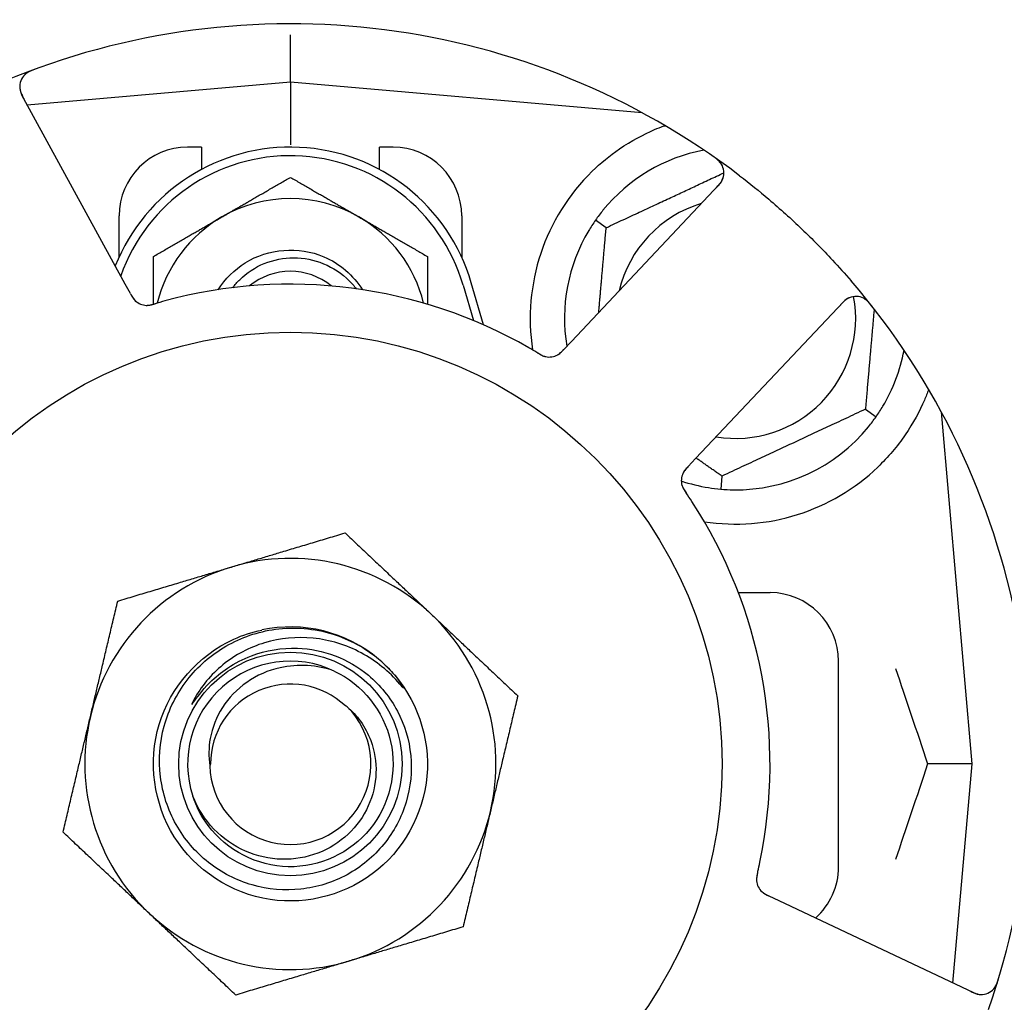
# Model space of a CAD drawing. Header units: inches. Extents: x 24 to 1128, y -69 to 748.
# Tile 14 of 256: x 120.49 to 122.29, y 226.24 to 228.03. Entities that reach past the tile are written whole.
import ezdxf

# ---------------------------------------------------------------- set-up
doc = ezdxf.new("R2010")
doc.units = ezdxf.units.IN
doc.header["$LTSCALE"] = 32
doc.header["$MEASUREMENT"] = 0
doc.layers.add('Dimension (ANSI)', color=7, linetype='Continuous', lineweight=25)
doc.layers.add('Visible (ANSI)', color=7, linetype='Continuous', lineweight=30)
doc.styles.add('Note Text (ANSI)', font='tahoma.ttf')
doc.dimstyles.new('SB Fraction-16 (ANSI)', dxfattribs={"dimscale": 32, "dimtxt": 0.125, "dimasz": 0.098425, "dimexe": 0.125, "dimexo": 0.0625, "dimgap": 0.031496, "dimtad": 0, "dimtih": 1, "dimtoh": 1, "dimdec": 4, "dimrnd": 1e-08, "dimzin": 0, "dimdsep": 46, "dimlunit": 5, "dimtxsty": 'Note Text (ANSI)', "dimcen": 0.09, "dimdle": 0.393701, "dimclrd": 256, "dimclre": 256, "dimclrt": 256, "dimadec": 0, "dimazin": 3, "dimtfac": 0.96, "dimtofl": 0, "dimtmove": 0, "dimatfit": 3, "dimfxl": 1, "dimfrac": 2, "dimtolj": 1, "dimtzin": 12, "dimlwd": -1, "dimlwe": -1, "dimarcsym": 0})

# ---------------------------------------------------------------- blocks, each defined once
blk = doc.blocks.new('*D15')
at = {"layer": 'Defpoints', "color": 0, "transparency": 16777216}
for p in [(159.2904, 460.4837), (67.9568, 170.772), (125.1654, 170.772)]:
    blk.add_point(p, dxfattribs=at)
at = {"layer": 'Dimension (ANSI)', "transparency": 16777216}
for p, q in [((157.2904, 460.4837), (63.9568, 460.4837)), ((67.9568, 457.3341), (67.9568, 323.1609)), ((67.9568, 173.9216), (67.9568, 316.0948)), ((123.1654, 170.772), (63.9568, 170.772))]:
    blk.add_line(p, q, dxfattribs=at)
for points in [[(67.4319, 457.3341), (68.4817, 457.3341), (67.9568, 460.4837)], [(67.4319, 173.9216), (68.4817, 173.9216), (67.9568, 170.772)]]:
    blk.add_solid(points, dxfattribs=at)
at = {"layer": 'Dimension (ANSI)', "transparency": 16777216, "insert": (55.7701, 322.153), "char_height": 4, "attachment_point": 1, "style": 'Note Text (ANSI)'}
blk.add_mtext('\\A1;289 11/16', dxfattribs=at)

msp = doc.modelspace()

# ---------------------------------------------------------------- linework, layer by layer
at = {"layer": 'Visible (ANSI)'}
for p, q in [((120.98611, 227.91583), (120.98611, 228.00182)), ((120.98611, 227.91583), (120.50615, 227.87384)), ((120.98611, 227.91583), (120.98611, 227.80124)), ((121.62809, 227.85966), (120.98611, 227.91583)), ((120.68481, 227.54728), (120.49618, 227.89206)), ((121.62486, 227.85994), (121.62486, 227.8614)), ((120.82361, 227.79708), (120.79861, 227.79708)), ((120.82361, 227.79708), (120.82361, 227.75624)), ((121.14861, 227.75624), (121.14861, 227.79708)), ((121.17361, 227.79708), (121.14861, 227.79708)), ((121.76835, 227.72872), (121.49873, 227.44277)), ((120.67361, 227.59653), (120.67361, 227.67208)), ((121.29861, 227.67208), (121.29861, 227.59653)), ((121.56214, 227.65015), (121.54262, 227.66382)), ((120.69435, 227.52985), (120.68481, 227.54728)), ((121.30111, 227.5452), (121.31986, 227.48093)), ((121.33844, 227.473), (121.31611, 227.54958)), ((121.72537, 227.22908), (121.99499, 227.51502)), ((121.49873, 227.44277), (121.48508, 227.4283)), ((122.03508, 227.319), (122.05459, 227.30533)), ((122.22986, 226.67208), (122.17369, 227.31406)), ((121.71174, 227.21462), (121.72537, 227.22908)), ((121.77345, 227.197), (121.77137, 227.17327)), ((121.8034, 226.98458), (121.86111, 226.98458)), ((121.98611, 226.48458), (121.98611, 226.85958)), ((122.22986, 226.67208), (122.14839, 226.67208)), ((122.1949, 226.27255), (122.22986, 226.67208)), ((121.8775, 226.4227), (121.85951, 226.43121)), ((122.23276, 226.25464), (121.8775, 226.4227))]:
    msp.add_line(p, q, dxfattribs=at)
for radius in [0.7875, 0.20385]:
    msp.add_circle((120.98611, 226.67208), radius, dxfattribs=at)
for centre, radius, start, end in [((122.14378, 227.89986), 0.325, 301.56477, 151.80207), ((120.98611, 226.67208), 1.35, 52.62287, 112.74397), ((120.5236, 227.90706), 0.03125, 110.53135, 208.68342), ((120.98611, 227.45333), 0.34375, 16.2602, 158.3076), ((120.79861, 227.67208), 0.125, 90, 180), ((121.17361, 227.67208), 0.125, 0, 90), ((121.79861, 227.48458), 0.3125, 100.71622, 140.84193), ((120.98611, 227.45333), 0.32812, 16.2602, 160.60541), ((121.74561, 227.75016), 0.03125, 316.68342, 54.83549), ((121.79861, 227.48458), 0.375, 134.27762, 188.78707), ((120.98611, 227.45333), 0.25, 60, 120), ((121.79861, 227.48458), 0.21875, 106.71618, 166.65066), ((120.98611, 227.45333), 0.25, 120, 166.26096), ((120.98611, 227.45333), 0.25, 13.73904, 60), ((121.79861, 227.48458), 0.3125, 149.15807, 189.35248), ((120.98611, 227.45333), 0.11727, 50.56429, 129.43571), ((120.98611, 226.67208), 0.875, 60.19111, 105.17573), ((120.98611, 226.67208), 1.35, 340.62287, 40.74397), ((121.79861, 227.48458), 0.21875, 260.57954, 10.53406), ((122.01772, 227.49358), 0.03125, 38.53135, 136.68342), ((120.72455, 227.53976), 0.03125, 226.67765, 268.13682), ((121.45839, 227.44554), 0.03125, 257.46904, 299.46837), ((121.79861, 227.48458), 0.3125, 329.15807, 349.28378), ((121.79861, 227.48458), 0.3125, 269.15807, 320.84193), ((121.7305, 227.18896), 0.03125, 154.67765, 196.13682), ((121.79861, 227.48458), 0.375, 261.21293, 313.75453), ((121.79861, 227.48458), 0.3125, 251.46237, 260.84193), ((120.98611, 226.67208), 0.875, 348.19111, 33.17573), ((120.98611, 226.67208), 0.375, 46.68342, 106.68342), ((120.98611, 226.67208), 0.375, 106.68342, 166.68342), ((121.86111, 226.85958), 0.125, 0, 90), ((120.98611, 226.67208), 0.375, 346.68342, 46.68342), ((120.98611, 226.67208), 0.25, 49.96044, 102.10596), ((120.98611, 226.67208), 0.1875, 64.71096, 198.15663), ((120.98611, 226.67208), 0.25, 46.19222, 49.96044), ((120.98611, 226.67208), 0.14583, 46.55117, 180.00317), ((120.98611, 226.67208), 0.14696, 181.25861, 45.29572), ((120.98611, 226.67208), 0.375, 166.68342, 226.68342), ((120.98611, 226.67208), 0.375, 286.68342, 346.68342), ((121.86111, 226.48458), 0.125, 311.64189, 0), ((121.86766, 226.46193), 0.03125, 185.46904, 227.46837), ((120.98611, 226.67208), 0.375, 226.68342, 286.68342), ((120.98611, 226.67208), 0.875, 204.19111, 249.17573), ((120.98611, 226.67208), 1.35, 196.62287, 256.74397), ((122.24612, 226.28289), 0.03125, 244.68342, 342.83549)]:
    msp.add_arc(centre, radius, start, end, dxfattribs=at)
for points, knots in [([(120.51926, 227.93879), (120.51867, 227.93857), (120.51809, 227.93835), (120.51652, 227.93776), (120.51552, 227.93737), (120.51368, 227.93661), (120.51283, 227.93624), (120.51067, 227.93525), (120.50936, 227.93459), (120.50713, 227.93335), (120.50617, 227.93276), (120.50457, 227.93168), (120.5039, 227.93119), (120.5026, 227.93016), (120.502, 227.92962), (120.50135, 227.929), (120.50122, 227.92887), (120.5011, 227.92875)], [0, 0, 0, 0, 0.005149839, 0.005149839, 0.013554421, 0.013554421, 0.020527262, 0.020527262, 0.031641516, 0.031641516, 0.041623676, 0.041623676, 0.051235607, 0.051235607, 0.06373445, 0.06373445, 0.067355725, 0.067355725, 0.067355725, 0.067355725]), ([(120.49235, 227.90712), (120.49235, 227.90683), (120.49236, 227.90646), (120.49246, 227.90467), (120.49269, 227.90293), (120.49339, 227.89984), (120.49381, 227.89838), (120.49514, 227.89474), (120.49613, 227.8925), (120.49773, 227.88932), (120.49821, 227.88839), (120.49916, 227.88662), (120.49962, 227.88577), (120.50008, 227.88493)], [0.058736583, 0.058736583, 0.058736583, 0.058736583, 0.064782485, 0.064782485, 0.086145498, 0.086145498, 0.103238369, 0.103238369, 0.123434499, 0.123434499, 0.131598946, 0.131598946, 0.138939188, 0.138939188, 0.138939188, 0.138939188]), ([(121.53681, 227.75306), (121.55195, 227.76783), (121.5689, 227.78175), (121.60791, 227.80852), (121.63032, 227.82042), (121.65605, 227.83147), (121.66176, 227.83377), (121.66751, 227.83591)], [0.55181372, 0.55181372, 0.55181372, 0.55181372, 0.71000954, 0.71000954, 0.90366002, 0.90366002, 0.95550669, 0.95550669, 0.95550669, 0.95550669]), ([(121.77293, 227.76534), (121.77278, 227.76558), (121.7726, 227.76589), (121.77196, 227.76691), (121.77142, 227.76768), (121.77013, 227.76933), (121.7693, 227.77028), (121.76776, 227.77185), (121.76725, 227.77233), (121.76596, 227.77353), (121.76513, 227.77425), (121.76333, 227.77574), (121.76233, 227.77651), (121.76076, 227.77768), (121.76016, 227.77811), (121.75897, 227.77896), (121.75839, 227.77936), (121.7578, 227.77977)], [0.051298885, 0.051298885, 0.051298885, 0.051298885, 0.057269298, 0.057269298, 0.069785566, 0.069785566, 0.083632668, 0.083632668, 0.089458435, 0.089458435, 0.09782017, 0.09782017, 0.107290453, 0.107290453, 0.113094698, 0.113094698, 0.118968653, 0.118968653, 0.118968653, 0.118968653]), ([(121.76278, 227.72282), (121.76343, 227.7235), (121.76408, 227.7242), (121.76659, 227.7269), (121.76838, 227.72895), (121.77114, 227.73258), (121.77222, 227.7342), (121.7738, 227.73697), (121.77442, 227.73828), (121.77526, 227.7404), (121.77553, 227.74121), (121.77579, 227.74207), (121.77584, 227.74225), (121.77589, 227.74241)], [0, 0, 0, 0, 0.007248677, 0.007248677, 0.028564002, 0.028564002, 0.04748221, 0.04748221, 0.065361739, 0.065361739, 0.076705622, 0.076705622, 0.079955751, 0.079955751, 0.079955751, 0.079955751]), ([(121.80564, 227.74486), (121.82386, 227.73095), (121.84161, 227.71665), (121.87948, 227.68455), (121.89967, 227.66638), (121.93859, 227.62915), (121.9571, 227.61035), (121.98655, 227.57867), (121.99784, 227.56605), (122.00891, 227.55319)], [-0.73117336, -0.73117336, -0.73117336, -0.73117336, -0.55242948, -0.55242948, -0.34016147, -0.34016147, -0.13232742, -0.13232742, 0, 0, 0, 0]), ([(120.85448, 227.53691), (120.86702, 227.5567), (120.88385, 227.57377), (120.90378, 227.58613), (120.94603, 227.61232), (121.00108, 227.61661), (121.04688, 227.59728), (121.07594, 227.58501), (121.10078, 227.56343), (121.11779, 227.5369)], [6.8488771, 6.8488771, 6.8488771, 6.8488771, 7.2990044, 7.2990044, 7.2990044, 8.2534333, 8.2534333, 8.2534333, 8.8590861, 8.8590861, 8.8590861, 8.8590861]), ([(120.88091, 227.54073), (120.88482, 227.54587), (120.8891, 227.55073), (120.90658, 227.56797), (120.92181, 227.578), (120.95552, 227.5918), (120.97371, 227.59534), (121.01073, 227.5953), (121.02919, 227.59161), (121.06396, 227.57729), (121.07989, 227.56669), (121.09797, 227.54878), (121.10227, 227.54391), (121.10623, 227.53879)], [-1.06231766, -1.06231766, -1.06231766, -1.06231766, -1.01273267, -1.01273267, -0.87465824, -0.87465824, -0.73438222, -0.73438222, -0.59190522, -0.59190522, -0.44722789, -0.44722789, -0.39760805, -0.39760805, -0.39760805, -0.39760805]), ([(120.69435, 227.52984), (120.69461, 227.52938), (120.69486, 227.52891), (120.69536, 227.52801), (120.6956, 227.52757), (120.69616, 227.52657), (120.69647, 227.52603), (120.69758, 227.5241), (120.69834, 227.52289), (120.6996, 227.52104), (120.70018, 227.52025), (120.7013, 227.5189), (120.70182, 227.51833), (120.7027, 227.51741), (120.70311, 227.51702), (120.70335, 227.5168), (120.70338, 227.51677), (120.70338, 227.51677), (120.70338, 227.51677), (120.70338, 227.51677)], [0, 0, 0, 0, 0.004355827, 0.004355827, 0.008687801, 0.008687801, 0.014307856, 0.014307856, 0.029588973, 0.029588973, 0.043844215, 0.043844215, 0.054171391, 0.054171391, 0.061954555, 0.061954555, 0.063871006, 0.063871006, 0.063878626, 0.063878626, 0.063878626, 0.063878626]), ([(120.69437, 227.52981), (120.69452, 227.52955), (120.69466, 227.52929), (120.69545, 227.52785), (120.69611, 227.52665), (120.69757, 227.52417), (120.69838, 227.52288), (120.69993, 227.52067), (120.70068, 227.5197), (120.70216, 227.51798), (120.70293, 227.51721), (120.7036, 227.51658), (120.70369, 227.51649), (120.70378, 227.51641)], [0, 0, 0, 0, 0.002309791, 0.002309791, 0.012623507, 0.012623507, 0.024338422, 0.024338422, 0.035397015, 0.035397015, 0.047442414, 0.047442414, 0.049661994, 0.049661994, 0.049661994, 0.049661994]), ([(122.00813, 227.52332), (122.00785, 227.52323), (122.0075, 227.5231), (122.00583, 227.52245), (122.00424, 227.5217), (122.00152, 227.52008), (122.00027, 227.51922), (121.99722, 227.51684), (121.99539, 227.5152), (121.99285, 227.5127), (121.99212, 227.51195), (121.99073, 227.51051), (121.99007, 227.50981), (121.98941, 227.50911)], [0.058736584, 0.058736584, 0.058736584, 0.058736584, 0.064782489, 0.064782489, 0.086145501, 0.086145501, 0.103238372, 0.103238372, 0.123434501, 0.123434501, 0.131598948, 0.131598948, 0.13893919, 0.13893919, 0.13893919, 0.13893919]), ([(122.04656, 227.50751), (122.04617, 227.508), (122.04579, 227.50849), (122.04474, 227.5098), (122.04406, 227.51063), (122.04276, 227.51215), (122.04215, 227.51284), (122.04054, 227.51458), (122.03951, 227.51563), (122.03764, 227.51736), (122.03678, 227.5181), (122.03526, 227.51929), (122.03459, 227.51977), (122.0332, 227.52069), (122.03251, 227.52109), (122.03172, 227.52152), (122.03155, 227.5216), (122.0314, 227.52168)], [0, 0, 0, 0, 0.005149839, 0.005149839, 0.013554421, 0.013554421, 0.020527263, 0.020527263, 0.031641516, 0.031641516, 0.041623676, 0.041623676, 0.051235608, 0.051235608, 0.063734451, 0.063734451, 0.067355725, 0.067355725, 0.067355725, 0.067355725]), ([(120.72278, 227.50856), (120.72301, 227.50855), (120.72331, 227.50854), (120.72419, 227.50853), (120.72483, 227.50854), (120.72617, 227.50862), (120.72688, 227.50868), (120.72828, 227.50886), (120.72896, 227.50897), (120.73061, 227.50927), (120.73162, 227.50948), (120.7331, 227.50983), (120.73355, 227.50994), (120.73516, 227.51036), (120.73636, 227.51069), (120.73791, 227.51114), (120.7383, 227.51125), (120.73885, 227.51141), (120.73902, 227.51146), (120.73919, 227.51151)], [0.044252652, 0.044252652, 0.044252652, 0.044252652, 0.050671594, 0.050671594, 0.061250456, 0.061250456, 0.071050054, 0.071050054, 0.078610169, 0.078610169, 0.087196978, 0.087196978, 0.090753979, 0.090753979, 0.100050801, 0.100050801, 0.10314767, 0.10314767, 0.10451733, 0.10451733, 0.10451733, 0.10451733]), ([(120.72315, 227.50854), (120.72315, 227.50854), (120.72318, 227.50854), (120.72332, 227.50853), (120.72346, 227.50853), (120.72391, 227.50852), (120.72427, 227.50852), (120.7255, 227.50854), (120.72644, 227.5086), (120.72843, 227.50884), (120.72946, 227.50901), (120.73186, 227.5095), (120.73327, 227.50984), (120.736, 227.51058), (120.73733, 227.51097), (120.73882, 227.51141), (120.739, 227.51146), (120.73919, 227.51151)], [0.030853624, 0.030853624, 0.030853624, 0.030853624, 0.032941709, 0.032941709, 0.03638518, 0.03638518, 0.042347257, 0.042347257, 0.055267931, 0.055267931, 0.065838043, 0.065838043, 0.077516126, 0.077516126, 0.087897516, 0.087897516, 0.089364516, 0.089364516, 0.089364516, 0.089364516]), ([(121.43703, 227.42194), (121.43663, 227.42218), (121.43619, 227.42245), (121.43572, 227.42273), (121.43151, 227.42524), (121.42574, 227.42863), (121.42108, 227.4313)], [0.48080563, 0.48080563, 0.48080563, 0.48080563, 0.5329828, 0.5329828, 0.5329828, 1, 1, 1, 1]), ([(121.43707, 227.42192), (121.43732, 227.42176), (121.43758, 227.42161), (121.43828, 227.42119), (121.43871, 227.42093), (121.44008, 227.42013), (121.44103, 227.41958), (121.44302, 227.41848), (121.44409, 227.41793), (121.44622, 227.4169), (121.44725, 227.41646), (121.44931, 227.41567), (121.45027, 227.41538), (121.45147, 227.41507), (121.45181, 227.41499), (121.45206, 227.41494)], [0.001596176, 0.001596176, 0.001596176, 0.001596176, 0.00393777, 0.00393777, 0.007842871, 0.007842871, 0.016055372, 0.016055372, 0.025513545, 0.025513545, 0.037191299, 0.037191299, 0.054193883, 0.054193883, 0.061558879, 0.061558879, 0.061558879, 0.061558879]), ([(121.43707, 227.42192), (121.43754, 227.42164), (121.438, 227.42135), (121.43894, 227.42079), (121.43941, 227.42052), (121.44097, 227.4196), (121.44208, 227.41897), (121.44391, 227.41799), (121.44467, 227.4176), (121.44642, 227.41677), (121.44736, 227.41638), (121.44905, 227.41575), (121.44982, 227.4155), (121.45106, 227.41516), (121.45158, 227.41504), (121.45189, 227.41497), (121.45193, 227.41496), (121.45195, 227.41496), (121.45195, 227.41496), (121.45195, 227.41496)], [0, 0, 0, 0, 0.004180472, 0.004180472, 0.008305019, 0.008305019, 0.018114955, 0.018114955, 0.025612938, 0.025612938, 0.036850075, 0.036850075, 0.047489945, 0.047489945, 0.056089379, 0.056089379, 0.05828692, 0.05828692, 0.058652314, 0.058652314, 0.058652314, 0.058652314]), ([(121.47263, 227.41772), (121.47271, 227.41777), (121.4728, 227.41781), (121.47307, 227.41796), (121.47327, 227.41807), (121.47414, 227.41857), (121.47493, 227.41907), (121.47678, 227.42037), (121.47791, 227.42126), (121.48009, 227.4232), (121.48118, 227.42425), (121.48271, 227.42581), (121.48319, 227.4263), (121.48389, 227.42704), (121.48413, 227.42729), (121.4846, 227.42778), (121.48482, 227.42802), (121.48505, 227.42827)], [0.038929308, 0.038929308, 0.038929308, 0.038929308, 0.040726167, 0.040726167, 0.043941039, 0.043941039, 0.054249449, 0.054249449, 0.066768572, 0.066768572, 0.07820649, 0.07820649, 0.083402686, 0.083402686, 0.086046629, 0.086046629, 0.08863019, 0.08863019, 0.08863019, 0.08863019]), ([(121.47335, 227.4181), (121.47335, 227.4181), (121.47336, 227.4181), (121.47342, 227.41814), (121.47362, 227.41825), (121.47421, 227.41859), (121.47468, 227.41887), (121.4757, 227.41954), (121.47624, 227.41992), (121.47693, 227.42044), (121.4771, 227.42057), (121.47834, 227.42156), (121.47971, 227.42278), (121.4818, 227.42486), (121.48241, 227.42549), (121.48336, 227.42648), (121.48369, 227.42683), (121.48436, 227.42753), (121.48471, 227.4279), (121.48505, 227.42827)], [0.028019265, 0.028019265, 0.028019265, 0.028019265, 0.028672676, 0.028672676, 0.033062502, 0.033062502, 0.040781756, 0.040781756, 0.051074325, 0.051074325, 0.054504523, 0.054504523, 0.075062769, 0.075062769, 0.083066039, 0.083066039, 0.087153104, 0.087153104, 0.091266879, 0.091266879, 0.091266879, 0.091266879]), ([(122.15049, 227.35516), (122.14808, 227.34855), (122.14548, 227.34192), (122.13419, 227.31582), (122.12248, 227.29378), (122.09349, 227.25152), (122.07628, 227.23126), (122.05795, 227.21371)], [1.38940877, 1.38940877, 1.38940877, 1.38940877, 1.45134152, 1.45134152, 1.64787025, 1.64787025, 1.84130789, 1.84130789, 1.84130789, 1.84130789]), ([(121.71171, 227.21459), (121.7115, 227.21437), (121.7113, 227.21415), (121.71018, 227.21296), (121.70924, 227.21195), (121.70734, 227.2098), (121.70636, 227.20863), (121.70473, 227.20648), (121.70405, 227.20547), (121.70287, 227.20353), (121.70237, 227.20256), (121.70198, 227.20173), (121.70192, 227.20161), (121.70188, 227.2015)], [0, 0, 0, 0, 0.002309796, 0.002309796, 0.012623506, 0.012623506, 0.024338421, 0.024338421, 0.035397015, 0.035397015, 0.047442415, 0.047442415, 0.049661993, 0.049661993, 0.049661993, 0.049661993]), ([(121.71174, 227.21462), (121.71138, 227.21423), (121.71101, 227.21385), (121.7103, 227.21309), (121.70996, 227.21272), (121.70919, 227.21189), (121.70876, 227.21143), (121.70727, 227.20977), (121.70635, 227.20868), (121.70498, 227.20691), (121.70442, 227.20611), (121.70348, 227.20462), (121.70309, 227.20396), (121.70249, 227.20283), (121.70225, 227.20232), (121.70211, 227.20203), (121.70209, 227.20199), (121.70209, 227.20199), (121.70209, 227.20199), (121.70209, 227.20199)], [0, 0, 0, 0, 0.004355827, 0.004355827, 0.0086878, 0.0086878, 0.014307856, 0.014307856, 0.029588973, 0.029588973, 0.043844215, 0.043844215, 0.054171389, 0.054171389, 0.061954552, 0.061954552, 0.063871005, 0.063871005, 0.063878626, 0.063878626, 0.063878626, 0.063878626]), ([(121.70028, 227.18101), (121.70034, 227.18078), (121.70042, 227.18049), (121.70069, 227.17965), (121.7009, 227.17905), (121.70139, 227.1778), (121.70166, 227.17715), (121.70227, 227.17587), (121.70258, 227.17525), (121.70337, 227.17378), (121.70389, 227.17288), (121.70468, 227.17158), (121.70492, 227.17119), (121.70581, 227.16979), (121.7065, 227.16875), (121.70741, 227.16741), (121.70763, 227.16708), (121.70796, 227.1666), (121.70806, 227.16646), (121.70816, 227.16631)], [0.044252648, 0.044252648, 0.044252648, 0.044252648, 0.050671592, 0.050671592, 0.061250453, 0.061250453, 0.071050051, 0.071050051, 0.078610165, 0.078610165, 0.087196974, 0.087196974, 0.090753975, 0.090753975, 0.100050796, 0.100050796, 0.103147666, 0.103147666, 0.104517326, 0.104517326, 0.104517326, 0.104517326]), ([(121.70037, 227.18064), (121.70037, 227.18064), (121.70038, 227.18061), (121.70042, 227.18048), (121.70046, 227.18035), (121.70059, 227.17992), (121.7007, 227.17957), (121.7011, 227.17841), (121.70145, 227.17754), (121.70229, 227.17572), (121.70277, 227.17479), (121.70398, 227.17266), (121.70474, 227.17142), (121.70628, 227.16906), (121.70707, 227.16791), (121.70794, 227.16663), (121.70805, 227.16647), (121.70816, 227.16631)], [0.030853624, 0.030853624, 0.030853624, 0.030853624, 0.032941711, 0.032941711, 0.036385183, 0.036385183, 0.042347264, 0.042347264, 0.055267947, 0.055267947, 0.065838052, 0.065838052, 0.077516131, 0.077516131, 0.087897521, 0.087897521, 0.089364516, 0.089364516, 0.089364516, 0.089364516]), ([(121.15917, 226.85249), (121.20983, 226.8039), (121.23849, 226.73318), (121.23594, 226.66303), (121.23341, 226.5929), (121.19973, 226.52446), (121.14572, 226.47966), (121.09172, 226.43486), (121.01826, 226.41442), (120.94889, 226.42486), (120.8779, 226.43555), (120.81241, 226.47848), (120.77428, 226.5393), (120.73655, 226.59951), (120.72624, 226.67619), (120.74674, 226.74422), (120.76722, 226.81217), (120.81809, 226.87034), (120.88271, 226.89969), (120.89903, 226.9071), (120.91616, 226.91265), (120.93369, 226.91632)], [5.2445607, 5.2445607, 5.2445607, 5.2445607, 6.086966, 6.086966, 6.086966, 6.9291128, 6.9291128, 6.9291128, 7.7710085, 7.7710085, 7.7710085, 8.6324711, 8.6324711, 8.6324711, 9.4850832, 9.4850832, 9.4850832, 10.3367446, 10.3367446, 10.3367446, 10.5518672, 10.5518672, 10.5518672, 10.5518672]), ([(120.99889, 226.88331), (121.02238, 226.88254), (121.04557, 226.87786), (121.08968, 226.86106), (121.11028, 226.84899), (121.15016, 226.81575), (121.16806, 226.79361), (121.19457, 226.74348), (121.20281, 226.71592), (121.20835, 226.65889), (121.20548, 226.62996), (121.18878, 226.57453), (121.175, 226.5486), (121.13812, 226.50322), (121.1153, 226.48427), (121.06343, 226.456), (121.03484, 226.44706), (120.97553, 226.44054), (120.94539, 226.44315), (120.88749, 226.45981), (120.86032, 226.4738), (120.81263, 226.51157), (120.79262, 226.53506), (120.76255, 226.58862), (120.75287, 226.61823), (120.74532, 226.67979), (120.74763, 226.71116), (120.76418, 226.77154), (120.77836, 226.79995), (120.81696, 226.84999), (120.84109, 226.87107), (120.89631, 226.903), (120.92693, 226.91344), (120.95868, 226.91775)], [-3.5801326, -3.5801326, -3.5801326, -3.5801326, -3.4004535, -3.4004535, -3.2191752, -3.2191752, -3.0035583, -3.0035583, -2.7857358, -2.7857358, -2.5657084, -2.5657084, -2.3434763, -2.3434763, -2.1190401, -2.1190401, -1.8924003, -1.8924003, -1.6635571, -1.6635571, -1.4325112, -1.4325112, -1.1992628, -1.1992628, -0.9638125, -0.9638125, -0.7261606, -0.7261606, -0.4863077, -0.4863077, -0.244254, -0.244254, 0, 0, 0, 0]), ([(120.95868, 226.91775), (120.97614, 226.92011), (120.99381, 226.92056), (121.0292, 226.91761), (121.04682, 226.91415), (121.0943, 226.89928), (121.12258, 226.88387), (121.14694, 226.86348)], [-0.51193076, -0.51193076, -0.51193076, -0.51193076, -0.37804019, -0.37804019, -0.24204071, -0.24204071, 0, 0, 0, 0]), ([(121.18592, 226.81762), (121.16609, 226.84096), (121.14209, 226.86041), (121.08788, 226.88932), (121.05813, 226.89843), (120.99772, 226.90446), (120.96769, 226.90165), (120.91132, 226.88476), (120.88545, 226.87117), (120.84121, 226.83525), (120.82307, 226.81356), (120.80969, 226.78895)], [-1.1317323, -1.1317323, -1.1317323, -1.1317323, -0.8984595, -0.8984595, -0.6634575, -0.6634575, -0.435379, -0.435379, -0.2142259, -0.2142259, 0, 0, 0, 0]), ([(120.83925, 226.82052), (120.84916, 226.83033), (120.85993, 226.83915), (120.8851, 226.85602), (120.89968, 226.86355), (120.94177, 226.87954), (120.97026, 226.88426), (120.99889, 226.88331)], [-0.44935864, -0.44935864, -0.44935864, -0.44935864, -0.34320731, -0.34320731, -0.21838639, -0.21838639, 0, 0, 0, 0]), ([(121.06621, 226.84161), (121.11749, 226.81738), (121.15653, 226.76867), (121.16901, 226.71333), (121.18149, 226.65801), (121.16715, 226.59726), (121.13124, 226.55336), (121.0954, 226.50955), (121.03886, 226.48346), (120.98227, 226.48462), (120.92558, 226.48578), (120.87006, 226.51427), (120.83606, 226.55965), (120.82383, 226.57596), (120.81449, 226.59433), (120.80821, 226.61371)], [5.153766, 5.153766, 5.153766, 5.153766, 6.061332, 6.061332, 6.061332, 6.968806, 6.968806, 6.968806, 7.8744508, 7.8744508, 7.8744508, 8.7817425, 8.7817425, 8.7817425, 9.107885, 9.107885, 9.107885, 9.107885]), ([(121.06621, 226.84161), (121.05048, 226.84709), (121.03409, 226.85044), (121.00071, 226.85258), (120.98388, 226.85132), (120.94553, 226.84282), (120.92473, 226.83379), (120.88871, 226.80864), (120.87363, 226.79308), (120.85102, 226.75778), (120.84339, 226.73859), (120.83682, 226.70204), (120.83659, 226.68527), (120.83919, 226.66885)], [-0.89666376, -0.89666376, -0.89666376, -0.89666376, -0.7697294, -0.7697294, -0.64162523, -0.64162523, -0.47009117, -0.47009117, -0.30597672, -0.30597672, -0.14928046, -0.14928046, -0.02134877, -0.02134877, -0.02134877, -0.02134877]), ([(121.15917, 226.85249), (121.167, 226.84495), (121.17436, 226.83681), (121.18638, 226.82125), (121.19006, 226.8155), (121.19189, 226.81212), (121.19222, 226.81149), (121.19243, 226.81093), (121.19247, 226.8108), (121.19249, 226.81067), (121.19249, 226.81063), (121.19249, 226.81057), (121.19248, 226.81056), (121.19247, 226.81053), (121.19246, 226.81052), (121.19244, 226.81051), (121.19243, 226.8105), (121.19239, 226.8105), (121.19237, 226.8105), (121.19229, 226.81053), (121.19224, 226.81056), (121.19139, 226.81113), (121.18906, 226.81392), (121.18592, 226.81762)], [-0.28928031, -0.28928031, -0.28928031, -0.28928031, -0.16787143, -0.16787143, -0.06646306, -0.06646306, -0.04917499, -0.04917499, -0.04476579, -0.04476579, -0.04306859, -0.04306859, -0.04215282, -0.04215282, -0.04143605, -0.04143605, -0.040655, -0.040655, -0.03948059, -0.03948059, -0.0370912, -0.0370912, 0, 0, 0, 0]), ([(120.80969, 226.78895), (120.80889, 226.78748), (120.80803, 226.78582), (120.80706, 226.78371), (120.80664, 226.78273), (120.8064, 226.78192), (120.80636, 226.78176), (120.80634, 226.78158), (120.80634, 226.78153), (120.80635, 226.78146), (120.80636, 226.78144), (120.80638, 226.78141), (120.80639, 226.7814), (120.80642, 226.78138), (120.80643, 226.78138), (120.80647, 226.78138), (120.8065, 226.78139), (120.80657, 226.78142), (120.80662, 226.78145), (120.80681, 226.78159), (120.807, 226.78178), (120.80786, 226.78274), (120.80882, 226.78402), (120.81456, 226.79181), (120.82405, 226.80548), (120.83925, 226.82052)], [-0.32002064, -0.32002064, -0.32002064, -0.32002064, -0.25037654, -0.25037654, -0.22022079, -0.22022079, -0.21319305, -0.21319305, -0.21059304, -0.21059304, -0.20923641, -0.20923641, -0.20821255, -0.20821255, -0.20712521, -0.20712521, -0.2055378, -0.2055378, -0.20262718, -0.20262718, -0.19315319, -0.19315319, -0.1629071, -0.1629071, 0, 0, 0, 0]), ([(121.08949, 226.77653), (121.09867, 226.76873), (121.10686, 226.75982), (121.1217, 226.73914), (121.12801, 226.72726), (121.13971, 226.69582), (121.14293, 226.67573), (121.14154, 226.63488), (121.13674, 226.61452), (121.11945, 226.57623), (121.10693, 226.55876), (121.07555, 226.52915), (121.05684, 226.51745), (121.01549, 226.50159), (120.99318, 226.49779), (120.94777, 226.49888), (120.92513, 226.50397), (120.88251, 226.5227), (120.86304, 226.53635), (120.82995, 226.57069), (120.81682, 226.59121), (120.80794, 226.61365)], [-1.5503297, -1.5503297, -1.5503297, -1.5503297, -1.4577971, -1.4577971, -1.3550285, -1.3550285, -1.200467, -1.200467, -1.0416694, -1.0416694, -0.8786368, -0.8786368, -0.7113708, -0.7113708, -0.5398726, -0.5398726, -0.3641439, -0.3641439, -0.1841858, -0.1841858, 0, 0, 0, 0]), ([(121.83861, 226.47494), (121.83872, 226.47541), (121.83883, 226.4759), (121.83896, 226.47644), (121.84005, 226.48121), (121.84149, 226.48775), (121.84259, 226.49301)], [0.48080563, 0.48080563, 0.48080563, 0.48080563, 0.5329828, 0.5329828, 0.5329828, 1, 1, 1, 1]), ([(121.8386, 226.4749), (121.83848, 226.47437), (121.83836, 226.47384), (121.83811, 226.47278), (121.83799, 226.47225), (121.8376, 226.47047), (121.83735, 226.46922), (121.83698, 226.46718), (121.83685, 226.46634), (121.8366, 226.46441), (121.83652, 226.4634), (121.83644, 226.4616), (121.83644, 226.46079), (121.8365, 226.45951), (121.83654, 226.45897), (121.83658, 226.45866), (121.83658, 226.45861), (121.83658, 226.4586), (121.83658, 226.4586), (121.83658, 226.4586)], [0, 0, 0, 0, 0.004180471, 0.004180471, 0.008305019, 0.008305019, 0.018114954, 0.018114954, 0.025612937, 0.025612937, 0.036850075, 0.036850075, 0.047489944, 0.047489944, 0.05608938, 0.05608938, 0.05828692, 0.05828692, 0.058652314, 0.058652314, 0.058652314, 0.058652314]), ([(121.8386, 226.4749), (121.83854, 226.47461), (121.83847, 226.47432), (121.83829, 226.47353), (121.83818, 226.47303), (121.83783, 226.47148), (121.8376, 226.47041), (121.83718, 226.46818), (121.83698, 226.46699), (121.83666, 226.46465), (121.83656, 226.46353), (121.83645, 226.46132), (121.83647, 226.46032), (121.83654, 226.45908), (121.83657, 226.45875), (121.8366, 226.45849)], [0.001596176, 0.001596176, 0.001596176, 0.001596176, 0.003937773, 0.003937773, 0.007842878, 0.007842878, 0.016055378, 0.016055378, 0.025513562, 0.025513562, 0.03719134, 0.03719134, 0.0541939, 0.0541939, 0.061558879, 0.061558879, 0.061558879, 0.061558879]), ([(121.84561, 226.43978), (121.84567, 226.43972), (121.84575, 226.43965), (121.84597, 226.43944), (121.84613, 226.43929), (121.84687, 226.43861), (121.84759, 226.43801), (121.84941, 226.43665), (121.8506, 226.43586), (121.85312, 226.43438), (121.85446, 226.43367), (121.85641, 226.4327), (121.85702, 226.4324), (121.85795, 226.43195), (121.85826, 226.4318), (121.85887, 226.43151), (121.85917, 226.43137), (121.85947, 226.43123)], [0.038929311, 0.038929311, 0.038929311, 0.038929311, 0.040726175, 0.040726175, 0.043941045, 0.043941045, 0.054249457, 0.054249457, 0.066768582, 0.066768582, 0.078206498, 0.078206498, 0.083402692, 0.083402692, 0.086046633, 0.086046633, 0.088630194, 0.088630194, 0.088630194, 0.088630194]), ([(121.84619, 226.43921), (121.84619, 226.43921), (121.84619, 226.43921), (121.84624, 226.43916), (121.84641, 226.43901), (121.84692, 226.43855), (121.84733, 226.43819), (121.84828, 226.43743), (121.84881, 226.43703), (121.84951, 226.43654), (121.84969, 226.43642), (121.85102, 226.43554), (121.8526, 226.43461), (121.85522, 226.43327), (121.85601, 226.43288), (121.85725, 226.43228), (121.85768, 226.43208), (121.85856, 226.43166), (121.85902, 226.43144), (121.85947, 226.43123)], [0.028019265, 0.028019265, 0.028019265, 0.028019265, 0.028672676, 0.028672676, 0.033062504, 0.033062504, 0.040781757, 0.040781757, 0.051074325, 0.051074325, 0.054504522, 0.054504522, 0.07506277, 0.07506277, 0.083066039, 0.083066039, 0.087153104, 0.087153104, 0.091266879, 0.091266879, 0.091266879, 0.091266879]), ([(122.269, 226.2616), (122.26919, 226.26182), (122.26943, 226.26209), (122.2702, 226.26301), (122.27076, 226.26376), (122.27193, 226.2655), (122.27259, 226.26658), (122.27359, 226.26853), (122.2739, 226.26916), (122.27464, 226.27076), (122.27507, 226.27177), (122.27593, 226.27395), (122.27635, 226.27513), (122.27698, 226.27699), (122.27721, 226.2777), (122.27764, 226.27908), (122.27785, 226.27976), (122.27806, 226.28045)], [0.051298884, 0.051298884, 0.051298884, 0.051298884, 0.057269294, 0.057269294, 0.069785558, 0.069785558, 0.083632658, 0.083632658, 0.089458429, 0.089458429, 0.097820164, 0.097820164, 0.107290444, 0.107290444, 0.113094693, 0.113094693, 0.118968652, 0.118968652, 0.118968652, 0.118968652]), ([(122.22543, 226.25811), (122.22628, 226.25771), (122.22714, 226.2573), (122.23049, 226.25575), (122.23299, 226.25469), (122.23729, 226.25318), (122.23917, 226.25266), (122.24229, 226.25201), (122.24373, 226.25182), (122.246, 226.25168), (122.24686, 226.25167), (122.24776, 226.25169), (122.24795, 226.2517), (122.24812, 226.25171)], [0, 0, 0, 0, 0.007248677, 0.007248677, 0.028564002, 0.028564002, 0.047482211, 0.047482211, 0.06536174, 0.06536174, 0.076705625, 0.076705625, 0.079955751, 0.079955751, 0.079955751, 0.079955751])]:
    msp.add_open_spline(points, degree=3, knots=knots, dxfattribs=at)
for points, weights in [([(121.66751, 227.83591), (121.66907, 227.83578), (121.67064, 227.83565)], [0.999914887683, 0.9999148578, 0.999914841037]), ([(120.86111, 227.66983), (120.91912, 227.70333), (120.98611, 227.742)], [1, 1.0379548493, 1]), ([(120.98611, 227.742), (121.0531, 227.70333), (121.11111, 227.66983)], [1, 1.0379548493, 1]), ([(121.56214, 227.65015), (121.67377, 227.70221), (121.77686, 227.75028)], [1.04422863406, 1.17902301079, 1.08886732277]), ([(120.73611, 227.59766), (120.8031, 227.63634), (120.86111, 227.66983)], [1, 1.0379548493, 1]), ([(121.11111, 227.66983), (121.16912, 227.63634), (121.23611, 227.59766)], [1, 1.0379548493, 1]), ([(121.54863, 227.49569), (121.5549, 227.56741), (121.56214, 227.65015)], [1.12448377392, 1.13145726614, 1.04422863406]), ([(120.73611, 227.51063), (120.73611, 227.55158), (120.73611, 227.59766)], [1.01840499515, 1.02227336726, 1]), ([(121.23611, 227.59766), (121.23611, 227.55156), (121.23611, 227.5106)], [1, 1.02228011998, 1.01840264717]), ([(122.05107, 227.50175), (122.0436, 227.41639), (122.03508, 227.319)], [1.11819795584, 1.14843950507, 1.04422863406]), ([(122.03508, 227.319), (121.90426, 227.258), (121.77345, 227.197)], [1.04422863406, 1.20577136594, 1.04422863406]), ([(121.77345, 227.197), (121.74884, 227.21423), (121.72627, 227.23003)], [1.04422863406, 1.07418802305, 1.09303499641]), ([(120.87845, 227.03129), (120.9747, 227.06014), (121.08585, 227.09345)], [1, 1.0379548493, 1]), ([(121.08585, 227.09345), (121.17026, 227.01385), (121.24337, 226.94492)], [1, 1.0379548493, 1]), ([(120.67106, 226.96914), (120.7822, 227.00244), (120.87845, 227.03129)], [1, 1.0379548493, 1]), ([(120.62119, 226.75845), (120.64434, 226.85623), (120.67106, 226.96914)], [1, 1.0379548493, 1]), ([(121.24337, 226.94492), (121.31648, 226.87598), (121.40089, 226.79639)], [1, 1.0379548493, 1]), ([(121.40089, 226.79639), (121.37417, 226.68348), (121.35103, 226.5857)], [1, 1.0379548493, 1]), ([(120.57132, 226.54777), (120.59805, 226.66067), (120.62119, 226.75845)], [1, 1.0379548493, 1]), ([(121.35103, 226.5857), (121.32788, 226.48792), (121.30116, 226.37502)], [1, 1.0379548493, 1]), ([(120.72885, 226.39924), (120.65574, 226.46817), (120.57132, 226.54777)], [1, 1.0379548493, 1]), ([(120.88637, 226.25071), (120.80196, 226.3303), (120.72885, 226.39924)], [1, 1.0379548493, 1]), ([(121.30116, 226.37502), (121.19002, 226.34171), (121.09376, 226.31286)], [1, 1.0379548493, 1]), ([(121.09376, 226.31286), (120.99751, 226.28402), (120.88637, 226.25071)], [1, 1.0379548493, 1])]:
    msp.add_rational_spline(points, weights, degree=2, dxfattribs=at)
for points in [[(121.55629, 227.68191), (121.55173, 227.6763), (121.547, 227.67006), (121.54262, 227.66382)], [(121.54262, 227.66382), (121.53826, 227.65757), (121.53401, 227.65099), (121.5303, 227.64479)], [(120.75705, 227.51656), (120.75128, 227.515), (120.74392, 227.5129), (120.73918, 227.51151)], [(122.05459, 227.30533), (122.05896, 227.31158), (122.06321, 227.31816), (122.06692, 227.32437)], [(122.04092, 227.28724), (122.04549, 227.29285), (122.05022, 227.29909), (122.05459, 227.30533)], [(121.71848, 227.15088), (121.71521, 227.15589), (121.71094, 227.16224), (121.70815, 227.16632)], [(121.74887, 227.17606), (121.75601, 227.17491), (121.76378, 227.17394), (121.77137, 227.17327)], [(121.77137, 227.17327), (121.77897, 227.17261), (121.78679, 227.17222), (121.79402, 227.17211)], [(122.09008, 226.84639), (122.10862, 226.79176), (122.12874, 226.73235), (122.14839, 226.67208)], [(121.08949, 226.77653), (121.08846, 226.77701), (121.08743, 226.77749), (121.0864, 226.77795)], [(120.84028, 226.67207), (120.8399, 226.671), (120.83954, 226.66993), (120.83919, 226.66885)], [(122.14839, 226.67208), (122.12874, 226.6118), (122.10863, 226.5524), (122.09008, 226.49776)]]:
    msp.add_open_spline(points, degree=3, dxfattribs=at)

# ---------------------------------------------------------------- dimensions: what is measured, and where the dimension line sits
at = {"layer": 'Dimension (ANSI)'}
dim = msp.add_linear_dim(base=(67.95681, 170.77197), p1=(159.29037, 460.48367), p2=(125.16537, 170.77197), angle=270, dimstyle='SB Fraction-16 (ANSI)', override={"dimgap": 0.031496, "dimdec": 4, "dimtol": 0, "dimlim": 0, "dimtp": 0, "dimtm": 0, "dimtdec": 2, "dimatfit": 1}, dxfattribs=at)
dim.commit()
dim.dimension.update_dxf_attribs({"geometry": '*D15', "text_midpoint": (67.95681, 319.62782), "dimtype": 160})

doc.saveas('drawing.dxf')
